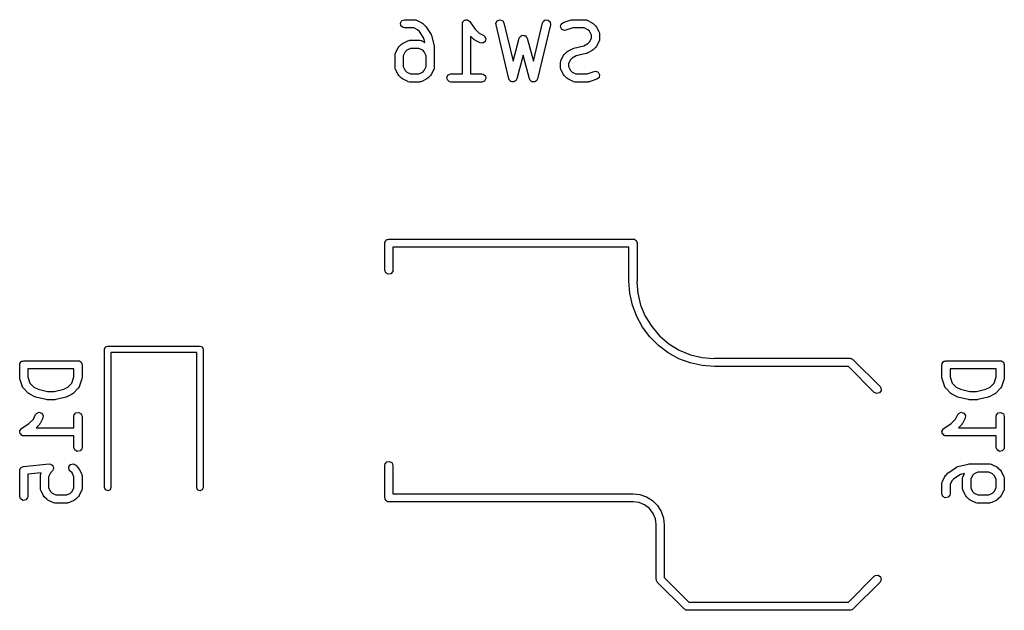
# Model space of a CAD drawing. Extents: x 3.18 to 10.88, y -3.25 to -0.52.
# Tile 21 of 52: x 6.07 to 6.78, y -1.92 to -1.49. Entities that reach past the tile are written whole.
import ezdxf

# ---------------------------------------------------------------- set-up
doc = ezdxf.new("R2010")
doc.units = 0
doc.header["$MEASUREMENT"] = 0
doc.layers.add('BLACK', color=7, linetype='CONTINUOUS')

msp = doc.modelspace()

# ---------------------------------------------------------------- linework, layer by layer
at = {"layer": 'BLACK', "linetype": 'CONTINUOUS'}
for p, q in [((6.342, -1.48875), (6.34301, -1.487)), ((6.34235, -1.49074), (6.342, -1.48875)), ((6.3439, -1.49204), (6.34235, -1.49074)), ((6.34301, -1.487), (6.34491, -1.48631)), ((6.34491, -1.49222), (6.3439, -1.49204)), ((6.34491, -1.48631), (6.35241, -1.48631)), ((6.35171, -1.49222), (6.34491, -1.49222)), ((6.35441, -1.49357), (6.35171, -1.49222)), ((6.35241, -1.48631), (6.35342, -1.48649)), ((6.35342, -1.48649), (6.35355, -1.4866)), ((6.35355, -1.4866), (6.35373, -1.48663)), ((6.35373, -1.48663), (6.35748, -1.4885)), ((6.35748, -1.4885), (6.35819, -1.48903)), ((6.35819, -1.48903), (6.35824, -1.48905)), ((6.35824, -1.48905), (6.36012, -1.49093)), ((6.36012, -1.49093), (6.36038, -1.4913)), ((6.36038, -1.4913), (6.36049, -1.49138)), ((6.36049, -1.49138), (6.36424, -1.497)), ((6.38695, -1.48927), (6.38713, -1.48826)), ((6.38695, -1.52568), (6.38695, -1.48927)), ((6.38713, -1.48826), (6.38724, -1.48813)), ((6.38724, -1.48813), (6.38725, -1.48796)), ((6.38725, -1.48796), (6.38787, -1.48737)), ((6.38787, -1.48737), (6.38842, -1.48671)), ((6.38842, -1.48671), (6.38859, -1.48668)), ((6.38859, -1.48668), (6.38871, -1.48656)), ((6.38871, -1.48656), (6.38957, -1.48651)), ((6.38957, -1.48651), (6.39041, -1.48636)), ((6.39041, -1.48636), (6.39056, -1.48644)), ((6.39056, -1.48644), (6.39073, -1.48643)), ((6.39073, -1.48643), (6.39142, -1.48694)), ((6.39142, -1.48694), (6.39216, -1.48737)), ((6.39216, -1.48737), (6.39222, -1.48753)), ((6.39222, -1.48753), (6.39236, -1.48763)), ((6.39236, -1.48763), (6.39595, -1.49301)), ((6.39595, -1.49301), (6.39915, -1.49621)), ((6.41134, -1.48893), (6.41224, -1.48712)), ((6.4114, -1.48995), (6.41134, -1.48893)), ((6.42077, -1.52932), (6.4114, -1.48995)), ((6.41224, -1.48712), (6.4141, -1.48632)), ((6.4141, -1.48632), (6.41603, -1.4869)), ((6.41603, -1.4869), (6.41715, -1.48858)), ((6.41715, -1.48858), (6.42381, -1.51657)), ((6.43848, -1.51657), (6.44515, -1.48858)), ((6.45089, -1.48995), (6.44152, -1.52932)), ((6.44515, -1.48858), (6.44555, -1.48764)), ((6.44555, -1.48764), (6.44718, -1.48644)), ((6.44718, -1.48644), (6.44919, -1.48656)), ((6.44919, -1.48656), (6.45066, -1.48794)), ((6.45066, -1.48794), (6.45089, -1.48995)), ((6.45822, -1.49157), (6.45863, -1.4896)), ((6.45918, -1.49335), (6.45822, -1.49157)), ((6.45863, -1.4896), (6.46021, -1.48834)), ((6.46106, -1.49409), (6.45918, -1.49335)), ((6.46021, -1.48834), (6.46583, -1.48646)), ((6.46725, -1.49222), (6.46208, -1.49394)), ((6.46583, -1.48646), (6.46671, -1.48634)), ((6.46671, -1.48634), (6.46677, -1.48631)), ((6.46677, -1.48631), (6.47614, -1.48631)), ((6.47544, -1.49222), (6.46725, -1.49222)), ((6.47814, -1.49357), (6.47544, -1.49222)), ((6.47614, -1.48631), (6.47715, -1.48649)), ((6.47715, -1.48649), (6.47729, -1.4866)), ((6.47729, -1.4866), (6.47746, -1.48663)), ((6.47746, -1.48663), (6.48121, -1.4885)), ((6.48121, -1.4885), (6.48192, -1.48903)), ((6.48192, -1.48903), (6.48198, -1.48905)), ((6.48198, -1.48905), (6.48385, -1.49093)), ((6.48385, -1.49093), (6.48436, -1.49165)), ((6.48436, -1.49165), (6.48441, -1.4917)), ((6.48441, -1.4917), (6.48628, -1.49544)), ((6.35574, -1.4949), (6.35441, -1.49357)), ((6.35904, -1.49985), (6.35574, -1.4949)), ((6.35977, -1.50277), (6.35904, -1.49985)), ((6.36424, -1.497), (6.36463, -1.49791)), ((6.36463, -1.49791), (6.36464, -1.49792)), ((6.36464, -1.49792), (6.36652, -1.50542)), ((6.39531, -1.50073), (6.39285, -1.49827)), ((6.39285, -1.49827), (6.39285, -1.52568)), ((6.39915, -1.49621), (6.40247, -1.49787)), ((6.40247, -1.49787), (6.40329, -1.49848)), ((6.40329, -1.49848), (6.4041, -1.50034)), ((6.4041, -1.50034), (6.40352, -1.50227)), ((6.42381, -1.51657), (6.42829, -1.49975)), ((6.42829, -1.49975), (6.42873, -1.49882)), ((6.42873, -1.49882), (6.42895, -1.49867)), ((6.42895, -1.49867), (6.42906, -1.49842)), ((6.42906, -1.49842), (6.42975, -1.4981)), ((6.42975, -1.4981), (6.43038, -1.49766)), ((6.43038, -1.49766), (6.43065, -1.49769)), ((6.43065, -1.49769), (6.43089, -1.49757)), ((6.43089, -1.49757), (6.43163, -1.49777)), ((6.43163, -1.49777), (6.43239, -1.49784)), ((6.43239, -1.49784), (6.43258, -1.49803)), ((6.43258, -1.49803), (6.43284, -1.4981)), ((6.43284, -1.4981), (6.43328, -1.49872)), ((6.43328, -1.49872), (6.43382, -1.49926)), ((6.43382, -1.49926), (6.43384, -1.49953)), ((6.43384, -1.49953), (6.434, -1.49975)), ((6.434, -1.49975), (6.43848, -1.51657)), ((6.46208, -1.49394), (6.46106, -1.49409)), ((6.47934, -1.49476), (6.47814, -1.49357)), ((6.48069, -1.49746), (6.47934, -1.49476)), ((6.47934, -1.50252), (6.48069, -1.49982)), ((6.48069, -1.49982), (6.48069, -1.49746)), ((6.48628, -1.49544), (6.48657, -1.49643)), ((6.48659, -1.50051), (6.48641, -1.50152)), ((6.48657, -1.49643), (6.48653, -1.4966)), ((6.48653, -1.4966), (6.48659, -1.49677)), ((6.48659, -1.49677), (6.48659, -1.50051)), ((6.33852, -1.51044), (6.34039, -1.50669)), ((6.34039, -1.50669), (6.34092, -1.50598)), ((6.34092, -1.50598), (6.34094, -1.50593)), ((6.34094, -1.50593), (6.34282, -1.50405)), ((6.34282, -1.50405), (6.34354, -1.50354)), ((6.34354, -1.50354), (6.34359, -1.5035)), ((6.34359, -1.5035), (6.34734, -1.50162)), ((6.34935, -1.50722), (6.34666, -1.50857)), ((6.34734, -1.50162), (6.34832, -1.50133)), ((6.34832, -1.50133), (6.34849, -1.50137)), ((6.34849, -1.50137), (6.34866, -1.50131)), ((6.34866, -1.50131), (6.35616, -1.50131)), ((6.35546, -1.50722), (6.34935, -1.50722)), ((6.35816, -1.50857), (6.35546, -1.50722)), ((6.35616, -1.50131), (6.35717, -1.50149)), ((6.35717, -1.50149), (6.3573, -1.5016)), ((6.3573, -1.5016), (6.35748, -1.50162)), ((6.35748, -1.50162), (6.35977, -1.50277)), ((6.36652, -1.50542), (6.36656, -1.50601)), ((6.36656, -1.50601), (6.36661, -1.50614)), ((6.36661, -1.50614), (6.36661, -1.52114)), ((6.39537, -1.50076), (6.39531, -1.50073)), ((6.39608, -1.50128), (6.39537, -1.50076)), ((6.39983, -1.50316), (6.39608, -1.50128)), ((6.40184, -1.50339), (6.39983, -1.50316)), ((6.40352, -1.50227), (6.40184, -1.50339)), ((6.46357, -1.50912), (6.46732, -1.50725)), ((6.46732, -1.50725), (6.46781, -1.5071)), ((6.46781, -1.5071), (6.46793, -1.50702)), ((6.46793, -1.50702), (6.47511, -1.50523)), ((6.47511, -1.50523), (6.47814, -1.50371)), ((6.47814, -1.50371), (6.47934, -1.50252)), ((6.48385, -1.50635), (6.48198, -1.50823)), ((6.48388, -1.50629), (6.48385, -1.50635)), ((6.48441, -1.50558), (6.48388, -1.50629)), ((6.48628, -1.50184), (6.48441, -1.50558)), ((6.4863, -1.50166), (6.48628, -1.50184)), ((6.48641, -1.50152), (6.4863, -1.50166)), ((6.3382, -1.51176), (6.33838, -1.51075)), ((6.3382, -1.52114), (6.3382, -1.51176)), ((6.33838, -1.51075), (6.3385, -1.51062)), ((6.3385, -1.51062), (6.33852, -1.51044)), ((6.34546, -1.50976), (6.34411, -1.51246)), ((6.34411, -1.51246), (6.34411, -1.52044)), ((6.34666, -1.50857), (6.34546, -1.50976)), ((6.35935, -1.50976), (6.35816, -1.50857)), ((6.3607, -1.51246), (6.35935, -1.50976)), ((6.3607, -1.52044), (6.3607, -1.51246)), ((6.43115, -1.51197), (6.4265, -1.5294)), ((6.43579, -1.5294), (6.43115, -1.51197)), ((6.4585, -1.51607), (6.46038, -1.51232)), ((6.46038, -1.51232), (6.4609, -1.51161)), ((6.4609, -1.51161), (6.46093, -1.51155)), ((6.46093, -1.51155), (6.4628, -1.50968)), ((6.4628, -1.50968), (6.46353, -1.50917)), ((6.46353, -1.50917), (6.46357, -1.50912)), ((6.46664, -1.51419), (6.46544, -1.51539)), ((6.46967, -1.51267), (6.46664, -1.51419)), ((6.47686, -1.51088), (6.46967, -1.51267)), ((6.47697, -1.5108), (6.47686, -1.51088)), ((6.47746, -1.51065), (6.47697, -1.5108)), ((6.48121, -1.50878), (6.47746, -1.51065)), ((6.48125, -1.50873), (6.48121, -1.50878)), ((6.48198, -1.50823), (6.48125, -1.50873)), ((6.33826, -1.5213), (6.3382, -1.52114)), ((6.33822, -1.52147), (6.33826, -1.5213)), ((6.33852, -1.52246), (6.33822, -1.52147)), ((6.34411, -1.52044), (6.34546, -1.52314)), ((6.35935, -1.52314), (6.3607, -1.52044)), ((6.36661, -1.52114), (6.36643, -1.52215)), ((6.45819, -1.51739), (6.45837, -1.51638)), ((6.45819, -1.52114), (6.45819, -1.51739)), ((6.45825, -1.5213), (6.45819, -1.52114)), ((6.45821, -1.52147), (6.45825, -1.5213)), ((6.4585, -1.52246), (6.45821, -1.52147)), ((6.45837, -1.51638), (6.45848, -1.51624)), ((6.45848, -1.51624), (6.4585, -1.51607)), ((6.46544, -1.51539), (6.4641, -1.51808)), ((6.4641, -1.51808), (6.4641, -1.52044)), ((6.4641, -1.52044), (6.46544, -1.52314)), ((6.34039, -1.52621), (6.33852, -1.52246)), ((6.34044, -1.52625), (6.34039, -1.52621)), ((6.34094, -1.52697), (6.34044, -1.52625)), ((6.34282, -1.52885), (6.34094, -1.52697)), ((6.34288, -1.52888), (6.34282, -1.52885)), ((6.34359, -1.5294), (6.34288, -1.52888)), ((6.34546, -1.52314), (6.34666, -1.52433)), ((6.34666, -1.52433), (6.34935, -1.52568)), ((6.34935, -1.52568), (6.35546, -1.52568)), ((6.35546, -1.52568), (6.35816, -1.52433)), ((6.35816, -1.52433), (6.35935, -1.52314)), ((6.36199, -1.52885), (6.36127, -1.52936)), ((6.36387, -1.52697), (6.36199, -1.52885)), ((6.36389, -1.52692), (6.36387, -1.52697)), ((6.36442, -1.52621), (6.36389, -1.52692)), ((6.3663, -1.52246), (6.36442, -1.52621)), ((6.36632, -1.52228), (6.3663, -1.52246)), ((6.36643, -1.52215), (6.36632, -1.52228)), ((6.37574, -1.52812), (6.37675, -1.52637)), ((6.3761, -1.53011), (6.37574, -1.52812)), ((6.37675, -1.52637), (6.37865, -1.52568)), ((6.37865, -1.52568), (6.38695, -1.52568)), ((6.39285, -1.52568), (6.40115, -1.52568)), ((6.40115, -1.52568), (6.40216, -1.52586)), ((6.40216, -1.52586), (6.40371, -1.52716)), ((6.40406, -1.52915), (6.40305, -1.5309)), ((6.40371, -1.52716), (6.40406, -1.52915)), ((6.46038, -1.52621), (6.4585, -1.52246)), ((6.46042, -1.52625), (6.46038, -1.52621)), ((6.46093, -1.52697), (6.46042, -1.52625)), ((6.4628, -1.52885), (6.46093, -1.52697)), ((6.46286, -1.52888), (6.4628, -1.52885)), ((6.46357, -1.5294), (6.46286, -1.52888)), ((6.46544, -1.52314), (6.46664, -1.52433)), ((6.46664, -1.52433), (6.46934, -1.52568)), ((6.46934, -1.52568), (6.47754, -1.52568)), ((6.47754, -1.52568), (6.48271, -1.52396)), ((6.48271, -1.52396), (6.48372, -1.52381)), ((6.48372, -1.52381), (6.4856, -1.52455)), ((6.48616, -1.52831), (6.48457, -1.52956)), ((6.4856, -1.52455), (6.48656, -1.52633)), ((6.48656, -1.52633), (6.48616, -1.52831)), ((6.34734, -1.53128), (6.34359, -1.5294)), ((6.34751, -1.5313), (6.34734, -1.53128)), ((6.34765, -1.53141), (6.34751, -1.5313)), ((6.34866, -1.53159), (6.34765, -1.53141)), ((6.35616, -1.53159), (6.34866, -1.53159)), ((6.35632, -1.53153), (6.35616, -1.53159)), ((6.35649, -1.53157), (6.35632, -1.53153)), ((6.35748, -1.53128), (6.35649, -1.53157)), ((6.36123, -1.5294), (6.35748, -1.53128)), ((6.36127, -1.52936), (6.36123, -1.5294)), ((6.37764, -1.53141), (6.3761, -1.53011)), ((6.37865, -1.53159), (6.37764, -1.53141)), ((6.40115, -1.53159), (6.37865, -1.53159)), ((6.40305, -1.5309), (6.40115, -1.53159)), ((6.42095, -1.52958), (6.42077, -1.52932)), ((6.42097, -1.52989), (6.42095, -1.52958)), ((6.42149, -1.5304), (6.42097, -1.52989)), ((6.42189, -1.53101), (6.42149, -1.5304)), ((6.42218, -1.5311), (6.42189, -1.53101)), ((6.4224, -1.53131), (6.42218, -1.5311)), ((6.42313, -1.53138), (6.4224, -1.53131)), ((6.42382, -1.53158), (6.42313, -1.53138)), ((6.42411, -1.53146), (6.42382, -1.53158)), ((6.42441, -1.53149), (6.42411, -1.53146)), ((6.42501, -1.53107), (6.42441, -1.53149)), ((6.42568, -1.53078), (6.42501, -1.53107)), ((6.42581, -1.53051), (6.42568, -1.53078)), ((6.42607, -1.53033), (6.42581, -1.53051)), ((6.4265, -1.5294), (6.42607, -1.53033)), ((6.43597, -1.52965), (6.43579, -1.5294)), ((6.43601, -1.52996), (6.43597, -1.52965)), ((6.43653, -1.53046), (6.43601, -1.52996)), ((6.43695, -1.53105), (6.43653, -1.53046)), ((6.43725, -1.53113), (6.43695, -1.53105)), ((6.43747, -1.53135), (6.43725, -1.53113)), ((6.4382, -1.53139), (6.43747, -1.53135)), ((6.4389, -1.53158), (6.4382, -1.53139)), ((6.43918, -1.53145), (6.4389, -1.53158)), ((6.43949, -1.53147), (6.43918, -1.53145)), ((6.44007, -1.53103), (6.43949, -1.53147)), ((6.44073, -1.53073), (6.44007, -1.53103)), ((6.44086, -1.53045), (6.44073, -1.53073)), ((6.44111, -1.53026), (6.44086, -1.53045)), ((6.44152, -1.52932), (6.44111, -1.53026)), ((6.46732, -1.53128), (6.46357, -1.5294)), ((6.4675, -1.5313), (6.46732, -1.53128)), ((6.46763, -1.53141), (6.4675, -1.5313)), ((6.46864, -1.53159), (6.46763, -1.53141)), ((6.47802, -1.53159), (6.46864, -1.53159)), ((6.47808, -1.53157), (6.47802, -1.53159)), ((6.47895, -1.53144), (6.47808, -1.53157)), ((6.48457, -1.52956), (6.47895, -1.53144)), ((6.33071, -1.64862), (6.33077, -1.64824)), ((6.33071, -1.66831), (6.33071, -1.64862)), ((6.33075, -1.64811), (6.33082, -1.64799)), ((6.33077, -1.64824), (6.33075, -1.64811)), ((6.33082, -1.64799), (6.33088, -1.64761)), ((6.33088, -1.64761), (6.33138, -1.64702)), ((6.33138, -1.64702), (6.33176, -1.64636)), ((6.33176, -1.64636), (6.33201, -1.64627)), ((6.33201, -1.64627), (6.33218, -1.64606)), ((6.33218, -1.64606), (6.33294, -1.64593)), ((6.33294, -1.64593), (6.33366, -1.64567)), ((6.33366, -1.64567), (6.51082, -1.64567)), ((6.51082, -1.64567), (6.51121, -1.64574)), ((6.51121, -1.64574), (6.51134, -1.64571)), ((6.51134, -1.64571), (6.51145, -1.64578)), ((6.51145, -1.64578), (6.51183, -1.64585)), ((6.51183, -1.64585), (6.51242, -1.64634)), ((6.51242, -1.64634), (6.51309, -1.64672)), ((6.51309, -1.64672), (6.51318, -1.64697)), ((6.51318, -1.64697), (6.51338, -1.64714)), ((6.51338, -1.64714), (6.51351, -1.6479)), ((6.51351, -1.6479), (6.51378, -1.64862)), ((6.51378, -1.64862), (6.51378, -1.67618)), ((6.50787, -1.65157), (6.33661, -1.65157)), ((6.33661, -1.65157), (6.33661, -1.66831)), ((6.50787, -1.67618), (6.50787, -1.65157)), ((6.3314, -1.6702), (6.33071, -1.66831)), ((6.33315, -1.67121), (6.3314, -1.6702)), ((6.33513, -1.67086), (6.33315, -1.67121)), ((6.33643, -1.66932), (6.33513, -1.67086)), ((6.33661, -1.66831), (6.33643, -1.66932)), ((6.5085, -1.685), (6.50787, -1.67618)), ((6.50787, -1.67618), (6.50787, -1.67618)), ((6.51378, -1.67618), (6.51366, -1.67686)), ((6.51366, -1.67686), (6.5143, -1.68498)), ((6.51038, -1.69365), (6.5085, -1.685)), ((6.5143, -1.68498), (6.51636, -1.69357)), ((6.51347, -1.70194), (6.51038, -1.69365)), ((6.51636, -1.69357), (6.51974, -1.70173)), ((6.51771, -1.7097), (6.51347, -1.70194)), ((6.51974, -1.70173), (6.52435, -1.70926)), ((6.52302, -1.71679), (6.51771, -1.7097)), ((6.52435, -1.70926), (6.53009, -1.71597)), ((6.52927, -1.72304), (6.52302, -1.71679)), ((6.53009, -1.71597), (6.5368, -1.72171)), ((6.5368, -1.72171), (6.54433, -1.72632)), ((6.12723, -1.72572), (6.12792, -1.72405)), ((6.12723, -1.82611), (6.12723, -1.72572)), ((6.12792, -1.72405), (6.12959, -1.72336)), ((6.12959, -1.72336), (6.19652, -1.72336)), ((6.19416, -1.72808), (6.13195, -1.72808)), ((6.13195, -1.72808), (6.13195, -1.82611)), ((6.19416, -1.82611), (6.19416, -1.72808)), ((6.19652, -1.72336), (6.19819, -1.72405)), ((6.19819, -1.72405), (6.19888, -1.72572)), ((6.19888, -1.72572), (6.19888, -1.82611)), ((6.53635, -1.72834), (6.52927, -1.72304)), ((6.54412, -1.73258), (6.53635, -1.72834)), ((6.54433, -1.72632), (6.55249, -1.7297)), ((6.06575, -1.73646), (6.06582, -1.73634)), ((6.06582, -1.73634), (6.06589, -1.73596)), ((6.06589, -1.73596), (6.06638, -1.73537)), ((6.06638, -1.73537), (6.06676, -1.73471)), ((6.06676, -1.73471), (6.06701, -1.73462)), ((6.06701, -1.73462), (6.06718, -1.73441)), ((6.06718, -1.73441), (6.06794, -1.73428)), ((6.06794, -1.73428), (6.06866, -1.73402)), ((6.06866, -1.73402), (6.10803, -1.73402)), ((6.10803, -1.73402), (6.10841, -1.73408)), ((6.10841, -1.73408), (6.10854, -1.73406)), ((6.10854, -1.73406), (6.10866, -1.73413)), ((6.10866, -1.73413), (6.10904, -1.73419)), ((6.10904, -1.73419), (6.10963, -1.73469)), ((6.10963, -1.73469), (6.11029, -1.73507)), ((6.11029, -1.73507), (6.11038, -1.73532)), ((6.11038, -1.73532), (6.11059, -1.73549)), ((6.11059, -1.73549), (6.11072, -1.73625)), ((6.11072, -1.73625), (6.11098, -1.73697)), ((6.55241, -1.73568), (6.54412, -1.73258)), ((6.56105, -1.73756), (6.55241, -1.73568)), ((6.55249, -1.7297), (6.56108, -1.73176)), ((6.56108, -1.73176), (6.56945, -1.73242)), ((6.56945, -1.73242), (6.56988, -1.73228)), ((6.56988, -1.73228), (6.6683, -1.73228)), ((6.6683, -1.73228), (6.66848, -1.73231)), ((6.66848, -1.73231), (6.66856, -1.73229)), ((6.66856, -1.73229), (6.66868, -1.73235)), ((6.66868, -1.73235), (6.66931, -1.73246)), ((6.66931, -1.73246), (6.66981, -1.73288)), ((6.66981, -1.73288), (6.67039, -1.73315)), ((6.67039, -1.73315), (6.69008, -1.75283)), ((6.73504, -1.73646), (6.73511, -1.73634)), ((6.73511, -1.73634), (6.73518, -1.73596)), ((6.73518, -1.73596), (6.73567, -1.73537)), ((6.73567, -1.73537), (6.73605, -1.73471)), ((6.73605, -1.73471), (6.7363, -1.73462)), ((6.7363, -1.73462), (6.73647, -1.73441)), ((6.73647, -1.73441), (6.73723, -1.73428)), ((6.73723, -1.73428), (6.73795, -1.73402)), ((6.73795, -1.73402), (6.77732, -1.73402)), ((6.77732, -1.73402), (6.77771, -1.73408)), ((6.77771, -1.73408), (6.77783, -1.73406)), ((6.77783, -1.73406), (6.77795, -1.73413)), ((6.77795, -1.73413), (6.77833, -1.73419)), ((6.77833, -1.73419), (6.77892, -1.73469)), ((6.77892, -1.73469), (6.77958, -1.73507)), ((6.77958, -1.73507), (6.77967, -1.73532)), ((6.77967, -1.73532), (6.77988, -1.73549)), ((6.77988, -1.73549), (6.78001, -1.73625)), ((6.78001, -1.73625), (6.78027, -1.73697)), ((6.06571, -1.73697), (6.06578, -1.73659)), ((6.06571, -1.74634), (6.06571, -1.73697)), ((6.06578, -1.73659), (6.06575, -1.73646)), ((6.07161, -1.73992), (6.07161, -1.74586)), ((6.10508, -1.73992), (6.07161, -1.73992)), ((6.10508, -1.74586), (6.10508, -1.73992)), ((6.11098, -1.73697), (6.11098, -1.74634)), ((6.56988, -1.73819), (6.56105, -1.73756)), ((6.66708, -1.73819), (6.56988, -1.73819)), ((6.6859, -1.75701), (6.66708, -1.73819)), ((6.735, -1.73697), (6.73507, -1.73659)), ((6.735, -1.74634), (6.735, -1.73697)), ((6.73507, -1.73659), (6.73504, -1.73646)), ((6.7409, -1.73992), (6.7409, -1.74586)), ((6.77437, -1.73992), (6.7409, -1.73992)), ((6.77437, -1.74586), (6.77437, -1.73992)), ((6.78027, -1.73697), (6.78027, -1.74634)), ((6.06573, -1.7464), (6.06571, -1.74634)), ((6.06586, -1.74728), (6.06573, -1.7464)), ((6.06773, -1.7529), (6.06586, -1.74728)), ((6.07161, -1.74586), (6.07312, -1.75037)), ((6.07312, -1.75037), (6.07603, -1.75329)), ((6.10066, -1.75329), (6.10357, -1.75037)), ((6.10357, -1.75037), (6.10508, -1.74586)), ((6.11083, -1.74728), (6.10896, -1.7529)), ((6.11098, -1.74634), (6.11083, -1.74721)), ((6.11083, -1.74721), (6.11083, -1.74728)), ((6.73502, -1.7464), (6.735, -1.74634)), ((6.73515, -1.74728), (6.73502, -1.7464)), ((6.73702, -1.7529), (6.73515, -1.74728)), ((6.7409, -1.74586), (6.74241, -1.75037)), ((6.74241, -1.75037), (6.74532, -1.75329)), ((6.76995, -1.75329), (6.77287, -1.75037)), ((6.77287, -1.75037), (6.77437, -1.74586)), ((6.78012, -1.74728), (6.77825, -1.7529)), ((6.78027, -1.74634), (6.78012, -1.74721)), ((6.78012, -1.74721), (6.78012, -1.74728)), ((6.06784, -1.75304), (6.06773, -1.7529)), ((6.06786, -1.75322), (6.06784, -1.75304)), ((6.06845, -1.75406), (6.06786, -1.75322)), ((6.0722, -1.75781), (6.06845, -1.75406)), ((6.07226, -1.75783), (6.0722, -1.75781)), ((6.07603, -1.75329), (6.07906, -1.75481)), ((6.07906, -1.75481), (6.0859, -1.75651)), ((6.0859, -1.75651), (6.09079, -1.75651)), ((6.09079, -1.75651), (6.09763, -1.75481)), ((6.09763, -1.75481), (6.10066, -1.75329)), ((6.10449, -1.75781), (6.10377, -1.75831)), ((6.10824, -1.75406), (6.10449, -1.75781)), ((6.10832, -1.7539), (6.10824, -1.75406)), ((6.10847, -1.7538), (6.10832, -1.7539)), ((6.10896, -1.7529), (6.10847, -1.7538)), ((6.68773, -1.75786), (6.6859, -1.75701)), ((6.68968, -1.75734), (6.68773, -1.75786)), ((6.69084, -1.75568), (6.68968, -1.75734)), ((6.69008, -1.75283), (6.69067, -1.75367)), ((6.69067, -1.75367), (6.69084, -1.75568)), ((6.73713, -1.75304), (6.73702, -1.7529)), ((6.73715, -1.75322), (6.73713, -1.75304)), ((6.73774, -1.75406), (6.73715, -1.75322)), ((6.74149, -1.75781), (6.73774, -1.75406)), ((6.74155, -1.75783), (6.74149, -1.75781)), ((6.74532, -1.75329), (6.74836, -1.75481)), ((6.74836, -1.75481), (6.75519, -1.75651)), ((6.75519, -1.75651), (6.76009, -1.75651)), ((6.76009, -1.75651), (6.76692, -1.75481)), ((6.76692, -1.75481), (6.76995, -1.75329)), ((6.77379, -1.75781), (6.77306, -1.75831)), ((6.77753, -1.75406), (6.77379, -1.75781)), ((6.77761, -1.7539), (6.77753, -1.75406)), ((6.77776, -1.7538), (6.77761, -1.7539)), ((6.77825, -1.7529), (6.77776, -1.7538)), ((6.07296, -1.75836), (6.07226, -1.75783)), ((6.07671, -1.76023), (6.07296, -1.75836)), ((6.07685, -1.76025), (6.07671, -1.76023)), ((6.07732, -1.76046), (6.07685, -1.76025)), ((6.08482, -1.76233), (6.07732, -1.76046)), ((6.08495, -1.76232), (6.08482, -1.76233)), ((6.08553, -1.76242), (6.08495, -1.76232)), ((6.09116, -1.76242), (6.08553, -1.76242)), ((6.09129, -1.76237), (6.09116, -1.76242)), ((6.09187, -1.76233), (6.09129, -1.76237)), ((6.09937, -1.76046), (6.09187, -1.76233)), ((6.09949, -1.76038), (6.09937, -1.76046)), ((6.09998, -1.76023), (6.09949, -1.76038)), ((6.10373, -1.75836), (6.09998, -1.76023)), ((6.10377, -1.75831), (6.10373, -1.75836)), ((6.74226, -1.75836), (6.74155, -1.75783)), ((6.746, -1.76023), (6.74226, -1.75836)), ((6.74614, -1.76025), (6.746, -1.76023)), ((6.74661, -1.76046), (6.74614, -1.76025)), ((6.75411, -1.76233), (6.74661, -1.76046)), ((6.75424, -1.76232), (6.75411, -1.76233)), ((6.75482, -1.76242), (6.75424, -1.76232)), ((6.76045, -1.76242), (6.75482, -1.76242)), ((6.76058, -1.76237), (6.76045, -1.76242)), ((6.76116, -1.76233), (6.76058, -1.76237)), ((6.76866, -1.76046), (6.76116, -1.76233)), ((6.76878, -1.76038), (6.76866, -1.76046)), ((6.76927, -1.76023), (6.76878, -1.76038)), ((6.77302, -1.75836), (6.76927, -1.76023)), ((6.77306, -1.75831), (6.77302, -1.75836)), ((6.07788, -1.77232), (6.07973, -1.77152)), ((6.07973, -1.77152), (6.08167, -1.77209)), ((6.08167, -1.77209), (6.08278, -1.77378)), ((6.10526, -1.77345), (6.10655, -1.77191)), ((6.10655, -1.77191), (6.10854, -1.77156)), ((6.10854, -1.77156), (6.11029, -1.77257)), ((6.74717, -1.77232), (6.74902, -1.77152)), ((6.74902, -1.77152), (6.75096, -1.77209)), ((6.75096, -1.77209), (6.75207, -1.77378)), ((6.77455, -1.77345), (6.77585, -1.77191)), ((6.77585, -1.77191), (6.77783, -1.77156)), ((6.77783, -1.77156), (6.77958, -1.77257)), ((6.0724, -1.77967), (6.07561, -1.77647)), ((6.07561, -1.77647), (6.07727, -1.77314)), ((6.07727, -1.77314), (6.07788, -1.77232)), ((6.08255, -1.77579), (6.08068, -1.77953)), ((6.08278, -1.77378), (6.08255, -1.77579)), ((6.10508, -1.77446), (6.10526, -1.77345)), ((6.10508, -1.78276), (6.10508, -1.77446)), ((6.11029, -1.77257), (6.11098, -1.77446)), ((6.11098, -1.77446), (6.11098, -1.79696)), ((6.74169, -1.77967), (6.7449, -1.77647)), ((6.7449, -1.77647), (6.74656, -1.77314)), ((6.74656, -1.77314), (6.74717, -1.77232)), ((6.75184, -1.77579), (6.74997, -1.77953)), ((6.75207, -1.77378), (6.75184, -1.77579)), ((6.77437, -1.77446), (6.77455, -1.77345)), ((6.77437, -1.78276), (6.77437, -1.77446)), ((6.77958, -1.77257), (6.78027, -1.77446)), ((6.78027, -1.77446), (6.78027, -1.79696)), ((6.06575, -1.7852), (6.06584, -1.78505)), ((6.0659, -1.78604), (6.06575, -1.7852)), ((6.06583, -1.78488), (6.06633, -1.78419)), ((6.06584, -1.78505), (6.06583, -1.78488)), ((6.06596, -1.7869), (6.0659, -1.78604)), ((6.06633, -1.78419), (6.06676, -1.78345)), ((6.06676, -1.78345), (6.06692, -1.78339)), ((6.06692, -1.78339), (6.06702, -1.78326)), ((6.06702, -1.78326), (6.0724, -1.77967)), ((6.08012, -1.7803), (6.07766, -1.78276)), ((6.07766, -1.78276), (6.10508, -1.78276)), ((6.08015, -1.78024), (6.08012, -1.7803)), ((6.08068, -1.77953), (6.08015, -1.78024)), ((6.73504, -1.7852), (6.73513, -1.78505)), ((6.73519, -1.78604), (6.73504, -1.7852)), ((6.73512, -1.78488), (6.73562, -1.78419)), ((6.73513, -1.78505), (6.73512, -1.78488)), ((6.73525, -1.7869), (6.73519, -1.78604)), ((6.73562, -1.78419), (6.73605, -1.78345)), ((6.73605, -1.78345), (6.73621, -1.78339)), ((6.73621, -1.78339), (6.73631, -1.78326)), ((6.73631, -1.78326), (6.74169, -1.77967)), ((6.74941, -1.7803), (6.74695, -1.78276)), ((6.74695, -1.78276), (6.77437, -1.78276)), ((6.74944, -1.78024), (6.74941, -1.7803)), ((6.74997, -1.77953), (6.74944, -1.78024)), ((6.06607, -1.78702), (6.06596, -1.7869)), ((6.0661, -1.78719), (6.06607, -1.78702)), ((6.06676, -1.78774), (6.0661, -1.78719)), ((6.06735, -1.78836), (6.06676, -1.78774)), ((6.06752, -1.78838), (6.06735, -1.78836)), ((6.06765, -1.78849), (6.06752, -1.78838)), ((6.06866, -1.78867), (6.06765, -1.78849)), ((6.10508, -1.78867), (6.06866, -1.78867)), ((6.10508, -1.79696), (6.10508, -1.78867)), ((6.73536, -1.78702), (6.73525, -1.7869)), ((6.73539, -1.78719), (6.73536, -1.78702)), ((6.73605, -1.78774), (6.73539, -1.78719)), ((6.73664, -1.78836), (6.73605, -1.78774)), ((6.73681, -1.78838), (6.73664, -1.78836)), ((6.73694, -1.78849), (6.73681, -1.78838)), ((6.73795, -1.78867), (6.73694, -1.78849)), ((6.77437, -1.78867), (6.73795, -1.78867)), ((6.77437, -1.79696), (6.77437, -1.78867)), ((6.10577, -1.79886), (6.10508, -1.79696)), ((6.10752, -1.79987), (6.10577, -1.79886)), ((6.10951, -1.79952), (6.10752, -1.79987)), ((6.11081, -1.79797), (6.10951, -1.79952)), ((6.11098, -1.79696), (6.11081, -1.79797)), ((6.77506, -1.79886), (6.77437, -1.79696)), ((6.77681, -1.79987), (6.77506, -1.79886)), ((6.7788, -1.79952), (6.77681, -1.79987)), ((6.7801, -1.79797), (6.7788, -1.79952)), ((6.78027, -1.79696), (6.7801, -1.79797)), ((6.33088, -1.80903), (6.33218, -1.80748)), ((6.33218, -1.80748), (6.33417, -1.80713)), ((6.33417, -1.80713), (6.33592, -1.80814)), ((6.06571, -1.81383), (6.06573, -1.81368)), ((6.06571, -1.83258), (6.06571, -1.81383)), ((6.06572, -1.81361), (6.06577, -1.8135)), ((6.06573, -1.81368), (6.06572, -1.81361)), ((6.06577, -1.8135), (6.06589, -1.81282)), ((6.06589, -1.81282), (6.06629, -1.81234)), ((6.06629, -1.81234), (6.06655, -1.81177)), ((6.06655, -1.81177), (6.06692, -1.81159)), ((6.06692, -1.81159), (6.06718, -1.81128)), ((6.06718, -1.81128), (6.0678, -1.81117)), ((6.0678, -1.81117), (6.06837, -1.8109)), ((6.06837, -1.8109), (6.08711, -1.80902)), ((6.08711, -1.80902), (6.08814, -1.8091)), ((6.0895, -1.81405), (6.08796, -1.81558)), ((6.08814, -1.8091), (6.08815, -1.80911)), ((6.08815, -1.80911), (6.08817, -1.80911)), ((6.08817, -1.80911), (6.08898, -1.80968)), ((6.08898, -1.80968), (6.08981, -1.81024)), ((6.08952, -1.81402), (6.0895, -1.81403)), ((6.0895, -1.81403), (6.0895, -1.81405)), ((6.08993, -1.81312), (6.08952, -1.81402)), ((6.08981, -1.81024), (6.08981, -1.81026)), ((6.08981, -1.81026), (6.08983, -1.81027)), ((6.08983, -1.81027), (6.09008, -1.81123)), ((6.09035, -1.81222), (6.08993, -1.81312)), ((6.09008, -1.81123), (6.09035, -1.81218)), ((6.09035, -1.81218), (6.09034, -1.8122)), ((6.09034, -1.8122), (6.09035, -1.81222)), ((6.10143, -1.8112), (6.10259, -1.80954)), ((6.1016, -1.81321), (6.10143, -1.8112)), ((6.10219, -1.81405), (6.1016, -1.81321)), ((6.10373, -1.81558), (6.10219, -1.81405)), ((6.10259, -1.80954), (6.10454, -1.80902)), ((6.10454, -1.80902), (6.10637, -1.80987)), ((6.10637, -1.80987), (6.10824, -1.81175)), ((6.10824, -1.81175), (6.10875, -1.81247)), ((6.10875, -1.81247), (6.1088, -1.81251)), ((6.1088, -1.81251), (6.11067, -1.81626)), ((6.33071, -1.81004), (6.33088, -1.80903)), ((6.33071, -1.83366), (6.33071, -1.81004)), ((6.33592, -1.80814), (6.33661, -1.81004)), ((6.33661, -1.81004), (6.33661, -1.83071)), ((6.74006, -1.81513), (6.74569, -1.81138)), ((6.74569, -1.81138), (6.7466, -1.81098)), ((6.7466, -1.81098), (6.74661, -1.81097)), ((6.74661, -1.81097), (6.75411, -1.8091)), ((6.75411, -1.8091), (6.7547, -1.80905)), ((6.7547, -1.80905), (6.75482, -1.80901)), ((6.75482, -1.80901), (6.76982, -1.80901)), ((6.76115, -1.81491), (6.75845, -1.81626)), ((6.76913, -1.81491), (6.76115, -1.81491)), ((6.77182, -1.81626), (6.76913, -1.81491)), ((6.76982, -1.80901), (6.77083, -1.80919)), ((6.77083, -1.80919), (6.77097, -1.8093)), ((6.77097, -1.8093), (6.77114, -1.80932)), ((6.77114, -1.80932), (6.77489, -1.81119)), ((6.77489, -1.81119), (6.7756, -1.81172)), ((6.7756, -1.81172), (6.77566, -1.81175)), ((6.77566, -1.81175), (6.77753, -1.81362)), ((6.77753, -1.81362), (6.77804, -1.81434)), ((6.77804, -1.81434), (6.77809, -1.81439)), ((6.77809, -1.81439), (6.77996, -1.81814)), ((6.08138, -1.81553), (6.07161, -1.81651)), ((6.07161, -1.81651), (6.07161, -1.83258)), ((6.08071, -1.81758), (6.08088, -1.81657)), ((6.08071, -1.82696), (6.08071, -1.81758)), ((6.08088, -1.81657), (6.081, -1.81644)), ((6.081, -1.81644), (6.08102, -1.81626)), ((6.08102, -1.81626), (6.08138, -1.81553)), ((6.08796, -1.81558), (6.08661, -1.81828)), ((6.08661, -1.81828), (6.08661, -1.82626)), ((6.10508, -1.81828), (6.10373, -1.81558)), ((6.10508, -1.82626), (6.10508, -1.81828)), ((6.11067, -1.81626), (6.11096, -1.81725)), ((6.11096, -1.81725), (6.11092, -1.81742)), ((6.11092, -1.81742), (6.11098, -1.81758)), ((6.11098, -1.81758), (6.11098, -1.82696)), ((6.73518, -1.8222), (6.73529, -1.82206)), ((6.73529, -1.82206), (6.73531, -1.82189)), ((6.73531, -1.82189), (6.73719, -1.81814)), ((6.73719, -1.81814), (6.73771, -1.81743)), ((6.73771, -1.81743), (6.73774, -1.81737)), ((6.73774, -1.81737), (6.73961, -1.8155)), ((6.73961, -1.8155), (6.73998, -1.81524)), ((6.73998, -1.81524), (6.74006, -1.81513)), ((6.74225, -1.82121), (6.7409, -1.82391)), ((6.74358, -1.81988), (6.74225, -1.82121)), ((6.74854, -1.81658), (6.74358, -1.81988)), ((6.75145, -1.81585), (6.74854, -1.81658)), ((6.75, -1.81946), (6.75017, -1.81845)), ((6.75, -1.82696), (6.75, -1.81946)), ((6.75017, -1.81845), (6.75029, -1.81831)), ((6.75029, -1.81831), (6.75031, -1.81814)), ((6.75031, -1.81814), (6.75145, -1.81585)), ((6.75725, -1.81746), (6.7559, -1.82016)), ((6.7559, -1.82016), (6.7559, -1.82626)), ((6.75845, -1.81626), (6.75725, -1.81746)), ((6.77302, -1.81746), (6.77182, -1.81626)), ((6.77437, -1.82016), (6.77302, -1.81746)), ((6.77437, -1.82626), (6.77437, -1.82016)), ((6.77996, -1.81814), (6.78025, -1.81912)), ((6.78025, -1.81912), (6.78021, -1.81929)), ((6.78021, -1.81929), (6.78027, -1.81946)), ((6.78027, -1.81946), (6.78027, -1.82696)), ((6.08077, -1.82712), (6.08071, -1.82696)), ((6.08073, -1.8273), (6.08077, -1.82712)), ((6.08102, -1.82828), (6.08073, -1.8273)), ((6.08289, -1.83203), (6.08102, -1.82828)), ((6.08661, -1.82626), (6.08796, -1.82896)), ((6.08796, -1.82896), (6.08916, -1.83016)), ((6.10253, -1.83016), (6.10373, -1.82896)), ((6.10373, -1.82896), (6.10508, -1.82626)), ((6.11067, -1.82828), (6.1088, -1.83203)), ((6.11069, -1.8281), (6.11067, -1.82828)), ((6.11081, -1.82797), (6.11069, -1.8281)), ((6.11098, -1.82696), (6.11081, -1.82797)), ((6.12792, -1.82778), (6.12723, -1.82611)), ((6.12959, -1.82848), (6.12792, -1.82778)), ((6.13126, -1.82778), (6.12959, -1.82848)), ((6.13195, -1.82611), (6.13126, -1.82778)), ((6.19485, -1.82778), (6.19416, -1.82611)), ((6.19652, -1.82848), (6.19485, -1.82778)), ((6.19819, -1.82778), (6.19652, -1.82848)), ((6.19888, -1.82611), (6.19819, -1.82778)), ((6.735, -1.82321), (6.73518, -1.8222)), ((6.735, -1.83071), (6.735, -1.82321)), ((6.7409, -1.82391), (6.7409, -1.83071)), ((6.75006, -1.82712), (6.75, -1.82696)), ((6.75002, -1.8273), (6.75006, -1.82712)), ((6.75031, -1.82828), (6.75002, -1.8273)), ((6.75218, -1.83203), (6.75031, -1.82828)), ((6.7559, -1.82626), (6.75725, -1.82896)), ((6.75725, -1.82896), (6.75845, -1.83016)), ((6.77182, -1.83016), (6.77302, -1.82896)), ((6.77302, -1.82896), (6.77437, -1.82626)), ((6.77996, -1.82828), (6.77809, -1.83203)), ((6.77998, -1.8281), (6.77996, -1.82828)), ((6.7801, -1.82797), (6.77998, -1.8281)), ((6.78027, -1.82696), (6.7801, -1.82797)), ((6.0664, -1.83448), (6.06571, -1.83258)), ((6.06815, -1.83549), (6.0664, -1.83448)), ((6.07014, -1.83514), (6.06815, -1.83549)), ((6.07144, -1.83359), (6.07014, -1.83514)), ((6.07161, -1.83258), (6.07144, -1.83359)), ((6.08294, -1.83207), (6.08289, -1.83203)), ((6.08345, -1.8328), (6.08294, -1.83207)), ((6.08532, -1.83467), (6.08345, -1.8328)), ((6.08538, -1.8347), (6.08532, -1.83467)), ((6.08609, -1.83522), (6.08538, -1.8347)), ((6.08984, -1.8371), (6.08609, -1.83522)), ((6.08916, -1.83016), (6.09185, -1.8315)), ((6.09185, -1.8315), (6.09983, -1.8315)), ((6.09983, -1.8315), (6.10253, -1.83016)), ((6.1056, -1.83522), (6.10185, -1.8371)), ((6.10565, -1.83518), (6.1056, -1.83522)), ((6.10637, -1.83467), (6.10565, -1.83518)), ((6.10824, -1.8328), (6.10637, -1.83467)), ((6.10827, -1.83274), (6.10824, -1.8328)), ((6.1088, -1.83203), (6.10827, -1.83274)), ((6.33097, -1.83438), (6.33071, -1.83366)), ((6.3311, -1.83514), (6.33097, -1.83438)), ((6.33131, -1.83531), (6.3311, -1.83514)), ((6.3314, -1.83556), (6.33131, -1.83531)), ((6.33206, -1.83594), (6.3314, -1.83556)), ((6.33265, -1.83644), (6.33206, -1.83594)), ((6.33661, -1.83071), (6.51082, -1.83071)), ((6.51082, -1.83071), (6.51586, -1.83128)), ((6.51586, -1.83128), (6.52065, -1.83295)), ((6.52065, -1.83295), (6.52494, -1.83565)), ((6.52494, -1.83565), (6.52852, -1.83923)), ((6.73569, -1.83261), (6.735, -1.83071)), ((6.73744, -1.83362), (6.73569, -1.83261)), ((6.73943, -1.83326), (6.73744, -1.83362)), ((6.74073, -1.83172), (6.73943, -1.83326)), ((6.7409, -1.83071), (6.74073, -1.83172)), ((6.75223, -1.83207), (6.75218, -1.83203)), ((6.75274, -1.8328), (6.75223, -1.83207)), ((6.75461, -1.83467), (6.75274, -1.8328)), ((6.75467, -1.8347), (6.75461, -1.83467)), ((6.75538, -1.83522), (6.75467, -1.8347)), ((6.75913, -1.8371), (6.75538, -1.83522)), ((6.75845, -1.83016), (6.76115, -1.8315)), ((6.76115, -1.8315), (6.76913, -1.8315)), ((6.76913, -1.8315), (6.77182, -1.83016)), ((6.77489, -1.83522), (6.77114, -1.8371)), ((6.77494, -1.83518), (6.77489, -1.83522)), ((6.77566, -1.83467), (6.77494, -1.83518)), ((6.77753, -1.8328), (6.77566, -1.83467)), ((6.77756, -1.83274), (6.77753, -1.8328)), ((6.77809, -1.83203), (6.77756, -1.83274)), ((6.09001, -1.83712), (6.08984, -1.8371)), ((6.09015, -1.83723), (6.09001, -1.83712)), ((6.09116, -1.83741), (6.09015, -1.83723)), ((6.10053, -1.83741), (6.09116, -1.83741)), ((6.1007, -1.83735), (6.10053, -1.83741)), ((6.10087, -1.83739), (6.1007, -1.83735)), ((6.10185, -1.8371), (6.10087, -1.83739)), ((6.33303, -1.8365), (6.33265, -1.83644)), ((6.33315, -1.83657), (6.33303, -1.8365)), ((6.33327, -1.83655), (6.33315, -1.83657)), ((6.33366, -1.83661), (6.33327, -1.83655)), ((6.51082, -1.83661), (6.33366, -1.83661)), ((6.51114, -1.83651), (6.51082, -1.83661)), ((6.51082, -1.83661), (6.51082, -1.83661)), ((6.51519, -1.83704), (6.51114, -1.83651)), ((6.51926, -1.83873), (6.51519, -1.83704)), ((6.52276, -1.84141), (6.51926, -1.83873)), ((6.52544, -1.84491), (6.52276, -1.84141)), ((6.52852, -1.83923), (6.53122, -1.84352)), ((6.53122, -1.84352), (6.53289, -1.84831)), ((6.7593, -1.83712), (6.75913, -1.8371)), ((6.75944, -1.83723), (6.7593, -1.83712)), ((6.76045, -1.83741), (6.75944, -1.83723)), ((6.76982, -1.83741), (6.76045, -1.83741)), ((6.76999, -1.83735), (6.76982, -1.83741)), ((6.77016, -1.83739), (6.76999, -1.83735)), ((6.77114, -1.8371), (6.77016, -1.83739)), ((6.52713, -1.84898), (6.52544, -1.84491)), ((6.52764, -1.85288), (6.52713, -1.84898)), ((6.53289, -1.84831), (6.53346, -1.85335)), ((6.52756, -1.85335), (6.52764, -1.85288)), ((6.52756, -1.89272), (6.52756, -1.85335)), ((6.53346, -1.85335), (6.53346, -1.85335)), ((6.53346, -1.85335), (6.53346, -1.85335)), ((6.53346, -1.85335), (6.53346, -1.85335)), ((6.53346, -1.85335), (6.53346, -1.89149)), ((6.52778, -1.89332), (6.52756, -1.89272)), ((6.52783, -1.89396), (6.52778, -1.89332)), ((6.53346, -1.89149), (6.55142, -1.90945)), ((6.66708, -1.90945), (6.6859, -1.89063)), ((6.6859, -1.89063), (6.68674, -1.89004)), ((6.68674, -1.89004), (6.68875, -1.88986)), ((6.68875, -1.88986), (6.69041, -1.89102)), ((6.69093, -1.89297), (6.69008, -1.8948)), ((6.69041, -1.89102), (6.69093, -1.89297)), ((6.5282, -1.89449), (6.52783, -1.89396)), ((6.52825, -1.89461), (6.5282, -1.89449)), ((6.52832, -1.89465), (6.52825, -1.89461)), ((6.52842, -1.8948), (6.52832, -1.89465)), ((6.54811, -1.91449), (6.52842, -1.8948)), ((6.69008, -1.8948), (6.67039, -1.91449)), ((6.54869, -1.91476), (6.54811, -1.91449)), ((6.54918, -1.91518), (6.54869, -1.91476)), ((6.55142, -1.90945), (6.66708, -1.90945)), ((6.67008, -1.91471), (6.66955, -1.91508)), ((6.6702, -1.91466), (6.67008, -1.91471)), ((6.67024, -1.91459), (6.6702, -1.91466)), ((6.67039, -1.91449), (6.67024, -1.91459)), ((6.54982, -1.91529), (6.54918, -1.91518)), ((6.54994, -1.91534), (6.54982, -1.91529)), ((6.55001, -1.91532), (6.54994, -1.91534)), ((6.55019, -1.91535), (6.55001, -1.91532)), ((6.6683, -1.91535), (6.55019, -1.91535)), ((6.66891, -1.91513), (6.6683, -1.91535)), ((6.66955, -1.91508), (6.66891, -1.91513))]:
    msp.add_line(p, q, dxfattribs=at)

doc.saveas('drawing.dxf')
